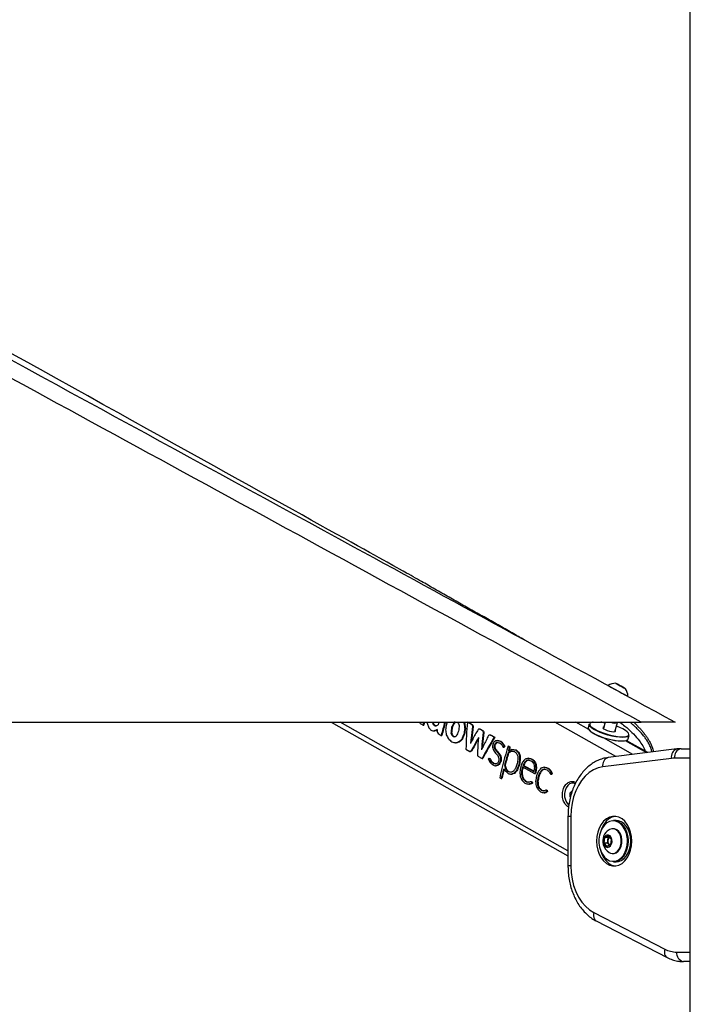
# Model space of a CAD drawing. Header units: millimetres. Extents: x 20 to 20084, y 40 to 15282.
# Tile 20 of 93: x 5857 to 6425, y 5801 to 6634. Entities that reach past the tile are written whole.
import ezdxf

# ---------------------------------------------------------------- set-up
doc = ezdxf.new("R2010")
doc.units = ezdxf.units.MM
doc.header["$LTSCALE"] = 2

msp = doc.modelspace()

# ---------------------------------------------------------------- linework, layer by layer
at = {"color": 7, "linetype": 'Continuous', "lineweight": 25}
for p, q in [((6424.74, 1618.6), (6424.74, 7366.6)), ((6363.04, 6071.68), (6363.29, 6071.55)), ((6365.54, 6070.31), (6363.04, 6071.68)), ((6363.29, 6071.55), (6366.04, 6070.05)), ((6363.29, 6071.55), (6363.29, 6071.55)), ((6368.29, 6068.81), (6365.54, 6070.31)), ((6366.03, 6070.05), (6366.04, 6070.05)), ((6366.04, 6070.05), (6368.54, 6068.68)), ((6368.54, 6068.68), (6368.29, 6068.81)), ((6371.82, 6061.48), (6371.85, 6061.47)), ((3843.27, 6039.57), (6383.19, 6039.57)), ((6120.88, 6039.57), (6321.23, 5926.43)), ((6206.7, 6039.03), (6207.27, 6039.03)), ((6224.8, 6039.38), (6225.37, 6039.38)), ((6239.61, 6037.72), (6236.34, 6039.57)), ((6236.91, 6039.57), (6240.18, 6037.72)), ((6352.7, 6039.57), (6351.19, 6034.25)), ((6360.82, 6031.54), (6363.03, 6039.36)), ((6363.03, 6039.36), (6363.09, 6039.57)), ((6196.67, 6038.22), (6198.65, 6037.1)), ((6198.65, 6037.1), (6199.22, 6037.1)), ((6207.16, 6037.65), (6207.73, 6037.65)), ((6208.02, 6036.82), (6208.59, 6036.82)), ((6208.08, 6032.33), (6208.65, 6032.33)), ((6208.91, 6036.47), (6209.48, 6036.47)), ((6209.34, 6032.67), (6209.91, 6032.67)), ((6222.78, 6035.26), (6223.34, 6035.26)), ((6233.36, 6038.3), (6233.92, 6038.3)), ((6233.86, 6034.14), (6234.43, 6034.14)), ((6239.61, 6037.72), (6240.18, 6037.72)), ((6240.29, 6036.98), (6240.86, 6036.98)), ((6240.48, 6035.98), (6241.04, 6035.98)), ((6245.81, 6033.89), (6246.38, 6033.89)), ((6248.56, 6032.69), (6246.63, 6033.78)), ((6246.63, 6033.78), (6247.2, 6033.78)), ((6247.2, 6033.78), (6249.13, 6032.69)), ((6248.56, 6032.69), (6249.13, 6032.69)), ((6249.24, 6031.95), (6249.81, 6031.95)), ((6249.43, 6030.95), (6249.99, 6030.95)), ((6339.24, 6037.92), (6338.4, 6034.94)), ((6211.3, 6029.96), (6213.98, 6028.45)), ((6213.98, 6028.45), (6214.55, 6028.45)), ((6222.25, 6030.32), (6222.81, 6030.32)), ((6222.87, 6028.69), (6223.44, 6028.69)), ((6224.1, 6027.56), (6224.67, 6027.56)), ((6226.14, 6022.06), (6226.71, 6022.06)), ((6229, 6022.86), (6229.56, 6022.86)), ((6231.38, 6025.35), (6231.94, 6025.35)), ((6233.13, 6029.46), (6233.69, 6029.46)), ((6238.95, 6023.76), (6239.51, 6023.76)), ((6239.19, 6025.97), (6239.75, 6025.97)), ((6244.21, 6024.26), (6244.78, 6024.26)), ((6244.88, 6025.48), (6245.35, 6025.48)), ((6254.75, 6028.82), (6255.31, 6028.82)), ((6258.87, 6026.85), (6255.57, 6028.71)), ((6255.57, 6028.71), (6256.14, 6028.71)), ((6256.14, 6028.71), (6259.43, 6026.85)), ((6258.87, 6026.85), (6259.43, 6026.85)), ((6260.6, 6022.27), (6261.16, 6022.27)), ((6261.77, 6024.1), (6262.33, 6024.1)), ((6263.82, 6023.45), (6264.38, 6023.45)), ((6388.77, 6013.85), (6370.56, 6024.13)), ((6372.08, 6025.43), (6372.92, 6028.4)), ((6234.87, 6016.65), (6238.22, 6014.76)), ((6238.22, 6014.76), (6238.79, 6014.76)), ((6239.4, 6015.26), (6239.96, 6015.26)), ((6248.25, 6018.49), (6248.82, 6018.49)), ((6248.41, 6020.76), (6248.98, 6020.76)), ((6258.77, 6018.43), (6259.33, 6018.43)), ((6258.89, 6020.16), (6259.45, 6020.16)), ((6259.34, 6016.89), (6259.9, 6016.89)), ((6259.56, 6021.46), (6260.12, 6021.46)), ((6260.36, 6015.44), (6260.92, 6015.44)), ((6261.59, 6014), (6262.16, 6014)), ((6265.91, 6021.66), (6266.48, 6021.66)), ((6266.33, 6018.48), (6266.89, 6018.48)), ((6266.73, 6018.57), (6267.3, 6018.57)), ((6267.22, 6019.07), (6267.78, 6019.07)), ((6271.35, 6018.82), (6270.61, 6019.24)), ((6270.61, 6019.24), (6271.17, 6019.24)), ((6271.17, 6019.24), (6271.91, 6018.82)), ((6271.35, 6018.82), (6271.91, 6018.82)), ((6271.6, 6018.1), (6272.16, 6018.1)), ((6273.83, 6016.59), (6274.39, 6016.59)), ((6276.93, 6016.07), (6277.5, 6016.07)), ((6279.01, 6014.16), (6279.57, 6014.16)), ((6413.47, 6016.91), (6355.36, 6009.72)), ((6417.04, 6017.13), (6424.74, 6017.13)), ((6245.07, 6010.89), (6248.59, 6008.9)), ((6248.59, 6008.9), (6249.15, 6008.9)), ((6254.5, 6008.97), (6255.06, 6008.97)), ((6254.76, 6008.91), (6255.33, 6008.91)), ((6255.12, 6008.34), (6255.69, 6008.34)), ((6255.64, 6007.27), (6256.21, 6007.27)), ((6256.54, 6005.99), (6257.1, 6005.99)), ((6262.81, 6012.5), (6263.38, 6012.5)), ((6263.78, 6010.85), (6264.35, 6010.85)), ((6264.06, 6006.74), (6264.62, 6006.74)), ((6264.27, 6008.95), (6264.83, 6008.95)), ((6270.41, 6013.49), (6270.98, 6013.49)), ((6280.14, 6011.31), (6280.7, 6011.31)), ((6280.26, 6007.56), (6280.83, 6007.56)), ((6284.4, 6005.52), (6284.96, 6005.52)), ((6286.04, 6007.09), (6286.6, 6007.09)), ((6287.56, 6009.18), (6288.12, 6009.18)), ((6290.43, 6008.42), (6291, 6008.42)), ((6292.43, 6006.61), (6293, 6006.61)), ((6408.79, 6008.97), (6350.68, 6001.78)), ((6258.03, 6004.78), (6258.6, 6004.78)), ((6259.83, 6002.73), (6260.4, 6002.73)), ((6261.68, 6003.15), (6262.25, 6003.15)), ((6263.11, 6004.54), (6263.68, 6004.54)), ((6266.6, 5999.53), (6267.17, 5999.53)), ((6267.51, 6003.11), (6268.08, 6003.11)), ((6267.99, 6001.2), (6268.56, 6001.2)), ((6268.68, 5999.73), (6269.24, 5999.73)), ((6269.59, 5998.62), (6270.15, 5998.62)), ((6270.71, 5997.8), (6271.28, 5997.8)), ((6277.85, 5999.17), (6278.42, 5999.17)), ((6279.35, 6002.97), (6279.91, 6002.97)), ((6281.85, 5997.38), (6282.42, 5997.38)), ((6282.56, 6001.48), (6283.12, 6001.48)), ((6282.66, 6001.85), (6292.78, 5996.14)), ((6283.08, 6003.02), (6292.28, 5997.82)), ((6283.08, 6003.02), (6283.64, 6003.02)), ((6292.33, 5998.11), (6283.64, 6003.02)), ((6293.66, 6003.96), (6294.23, 6003.96)), ((6294.01, 6000.6), (6294.57, 6000.6)), ((6299.1, 5999.04), (6299.67, 5999.04)), ((6301.01, 6001.57), (6301.57, 6001.57)), ((6303.92, 6000.8), (6304.48, 6000.8)), ((6306.13, 5998.83), (6306.69, 5998.83)), ((6263.47, 5992.63), (6264.81, 5991.87)), ((6264.81, 5991.87), (6265.37, 5991.87)), ((6273.39, 5995.51), (6273.95, 5995.51)), ((6275.83, 5996.6), (6276.4, 5996.6)), ((6282.14, 5993.98), (6282.71, 5993.98)), ((6283.33, 5991.36), (6283.89, 5991.36)), ((6285.31, 5989.58), (6285.87, 5989.58)), ((6290.23, 5989.22), (6290.8, 5989.22)), ((6290.46, 5988.86), (6291.02, 5988.86)), ((6292.78, 5996.14), (6293.34, 5996.14)), ((6293.1, 5996.14), (6293.67, 5996.14)), ((6293.36, 5996.69), (6293.92, 5996.69)), ((6295.29, 5989.58), (6295.86, 5989.58)), ((6295.96, 5993.45), (6296.52, 5993.45)), ((6297.32, 5996.86), (6297.88, 5996.86)), ((6306.7, 5995.57), (6307.27, 5995.57)), ((6306.88, 5995.67), (6307.45, 5995.67)), ((6307.44, 5996.14), (6308.01, 5996.14)), ((6288.04, 5987.24), (6288.61, 5987.24)), ((6289.49, 5987.42), (6290.06, 5987.42)), ((6290.66, 5988.03), (6291.23, 5988.03)), ((6295.55, 5986.34), (6296.12, 5986.34)), ((6296.65, 5983.81), (6297.22, 5983.81)), ((6298.49, 5982.11), (6299.06, 5982.11)), ((6302.94, 5982.04), (6303.51, 5982.04)), ((6303.17, 5981.68), (6303.74, 5981.68)), ((6303.36, 5980.85), (6303.93, 5980.85)), ((6323.02, 5979.88), (6325.08, 5981.74)), ((6325.55, 5988.03), (6325.19, 5988.03)), ((6300.95, 5979.94), (6301.51, 5979.94)), ((6302.27, 5980.21), (6302.84, 5980.21)), ((6323.13, 5976.42), (6323.02, 5979.88)), ((6324.34, 5979.88), (6323.02, 5979.88)), ((6321.23, 5959.94), (6321.23, 5918)), ((6323.57, 5959.94), (6323.57, 5918)), ((6362.04, 5956.47), (6359.77, 5956.47)), ((6359.49, 5949.47), (6358.95, 5949.47)), ((6351.77, 5937.35), (6352.3, 5941.91)), ((6352.3, 5941.91), (6355.36, 5943.52)), ((6355.25, 5941.91), (6352.3, 5941.91)), ((6354.71, 5937.35), (6354.98, 5939.63)), ((6354.98, 5939.63), (6355.25, 5941.91)), ((6355.25, 5941.91), (6356.28, 5942.45)), ((6355.36, 5943.52), (6357.88, 5940.59)), ((6357.88, 5940.59), (6357.35, 5936.03)), ((6374.41, 5938.97), (6374.39, 5937.83)), ((6354.29, 5934.41), (6351.77, 5937.35)), ((6354.71, 5937.35), (6351.77, 5937.35)), ((6357.35, 5936.03), (6354.29, 5934.41)), ((6355.97, 5935.88), (6354.71, 5937.35)), ((6356.31, 5935.48), (6355.97, 5935.88)), ((6358.95, 5928.47), (6359.49, 5928.47)), ((6359.77, 5921.47), (6362.04, 5921.47)), ((6343.11, 5878.53), (6403.09, 5847.66)), ((6345.11, 5871.42), (6405.08, 5840.55)), ((6424.74, 5837.13), (6418.9, 5837.13))]:
    msp.add_line(p, q, dxfattribs=at)
at = {"color": 8, "linetype": 'Continuous', "lineweight": 25}
for p, q in [((6321.23, 5930.7), (6128.45, 6039.57)), ((6361.68, 6010.5), (6310.2, 6039.57)), ((6338.84, 6033.35), (6327.82, 6039.57)), ((6376.13, 6012.29), (6351.34, 6026.29)), ((6387.93, 6013.75), (6369.96, 6023.9)), ((6424.74, 6009.13), (6411.38, 6009.13)), ((6323.57, 5959.94), (6321.23, 5959.94)), ((6372.14, 5939.69), (6372.15, 5938.97)), ((6323.57, 5918), (6321.23, 5918)), ((6413.24, 5845.13), (6424.74, 5845.13))]:
    msp.add_line(p, q, dxfattribs=at)
at = {"color": 7, "linetype": 'Continuous', "lineweight": 25, "flags": 128}
for points in [[(6369.94, 6067.91), (6369.76, 6068.01), (6368.97, 6068.45), (6367.69, 6069.15), (6366.13, 6070), (6364.52, 6070.89), (6363.09, 6071.66), (6362.08, 6072.21), (6361.64, 6072.46), (6361.82, 6072.35), (6362.61, 6071.92), (6363.89, 6071.22), (6365.45, 6070.36), (6367.07, 6069.48), (6368.49, 6068.7), (6369.5, 6068.15), (6369.94, 6067.91)], [(6355.18, 6070.58), (6355.19, 6070.58), (6355.63, 6070.34), (6356.64, 6069.78), (6358.17, 6068.94), (6360.09, 6067.88), (6362.27, 6066.69), (6364.54, 6065.45), (6366.73, 6064.25), (6368.69, 6063.18), (6370.26, 6062.33), (6371.33, 6061.75), (6371.82, 6061.48)], [(6198.65, 6037.1), (6199.05, 6038.7), (6199.27, 6039.57)], [(6199.84, 6039.57), (6199.62, 6038.7), (6199.22, 6037.1)], [(6342.41, 6039.69), (6341.85, 6039.58), (6340.5, 6039.08), (6339.79, 6038.34), (6339.7, 6037.61)], [(6338.4, 6034.94), (6338.42, 6034.16), (6339.07, 6033.05), (6340.38, 6031.82), (6342.3, 6030.52), (6344.75, 6029.21), (6347.63, 6027.93), (6350.82, 6026.76), (6354.19, 6025.72), (6357.6, 6024.86), (6360.92, 6024.22), (6364.01, 6023.83), (6366.73, 6023.7)], [(6366.37, 6023.48), (6363.7, 6023.61), (6360.69, 6023.99), (6357.45, 6024.61), (6354.11, 6025.45), (6350.81, 6026.46), (6347.7, 6027.61), (6344.88, 6028.86), (6342.49, 6030.14), (6340.62, 6031.41), (6339.34, 6032.61), (6339.05, 6032.98)], [(6367.57, 6026.67), (6364.85, 6026.8), (6361.76, 6027.2), (6358.44, 6027.83), (6355.03, 6028.69), (6351.66, 6029.73), (6348.47, 6030.91), (6345.59, 6032.18), (6343.14, 6033.49), (6341.22, 6034.79), (6339.91, 6036.02), (6339.26, 6037.13), (6339.24, 6037.92)], [(6351.55, 6035.53), (6350.97, 6035.3), (6350.81, 6034.78), (6351.37, 6034.1), (6352.58, 6033.34), (6354.28, 6032.61), (6356.24, 6032), (6358.18, 6031.6), (6359.86, 6031.46)], [(6359.86, 6031.46), (6361.04, 6031.6), (6361.57, 6032), (6361.37, 6032.61), (6361.18, 6032.81)], [(6372.61, 6028.79), (6372.69, 6029.16), (6372.39, 6030.18), (6371.42, 6031.33), (6369.84, 6032.57), (6367.69, 6033.85), (6365.08, 6035.12), (6362.16, 6036.3)], [(6366.73, 6023.7), (6368.99, 6023.83), (6370.68, 6024.22), (6371.74, 6024.86), (6372.08, 6025.43)], [(6372.92, 6028.4), (6372.58, 6027.83), (6371.52, 6027.2), (6369.83, 6026.8), (6367.57, 6026.67)], [(6350.68, 6001.78), (6346.73, 6000.91), (6342.89, 5999.29), (6339.24, 5996.96), (6335.85, 5993.96), (6332.78, 5990.33), (6330.07, 5986.16), (6327.79, 5981.51), (6325.97, 5976.47), (6324.64, 5971.13), (6323.84, 5965.58), (6323.57, 5959.94)], [(6327.45, 5987.49), (6326.29, 5987.9), (6324.42, 5987.97), (6322.6, 5987.31), (6320.97, 5985.99), (6319.66, 5984.09), (6318.75, 5981.76), (6318.33, 5979.18), (6318.41, 5976.52), (6319, 5974), (6320.04, 5971.8), (6321.47, 5970.07), (6321.95, 5969.68)], [(6375.19, 5938.97), (6374.94, 5942.83), (6374.19, 5946.55), (6372.97, 5950.02), (6371.31, 5953.12), (6369.29, 5955.73), (6366.96, 5957.77), (6364.4, 5959.17), (6361.71, 5959.88), (6358.97, 5959.88), (6356.28, 5959.17), (6353.72, 5957.77), (6351.39, 5955.73), (6349.37, 5953.12), (6347.72, 5950.02), (6346.49, 5946.55), (6345.74, 5942.83), (6345.49, 5938.97), (6345.74, 5935.11), (6346.49, 5931.38), (6347.72, 5927.91), (6349.37, 5924.82), (6351.39, 5922.21), (6353.72, 5920.17), (6356.28, 5918.77), (6358.97, 5918.06), (6361.71, 5918.06), (6364.4, 5918.77), (6366.96, 5920.17), (6369.29, 5922.21), (6371.31, 5924.82), (6372.97, 5927.91), (6374.19, 5931.38), (6374.94, 5935.11), (6375.19, 5938.97)], [(6367.99, 5951.13), (6367.82, 5951.36), (6365.89, 5953.48), (6363.69, 5955), (6361.32, 5955.87), (6358.88, 5956.05), (6356.46, 5955.52), (6354.17, 5954.32), (6352.09, 5952.49), (6350.32, 5950.11), (6348.92, 5947.27), (6347.96, 5944.09), (6347.46, 5940.7), (6347.46, 5937.24), (6347.96, 5933.85), (6348.92, 5930.67), (6350.32, 5927.83), (6352.09, 5925.45), (6354.17, 5923.62), (6356.46, 5922.41), (6358.88, 5921.89), (6361.32, 5922.06), (6363.69, 5922.93), (6365.89, 5924.46), (6367.82, 5926.57), (6369.42, 5929.2), (6370.6, 5932.22), (6371.14, 5934.35)], [(6361.4, 5959.91), (6361.09, 5959.88), (6358.4, 5959.17), (6355.84, 5957.77), (6353.51, 5955.73), (6351.49, 5953.12), (6349.84, 5950.02), (6348.62, 5946.55), (6348.47, 5946)], [(6359.77, 5956.47), (6361.65, 5956.27), (6364.07, 5955.38), (6366.32, 5953.82), (6368.3, 5951.65), (6369.93, 5948.96), (6371.15, 5945.87), (6371.9, 5942.49), (6372.14, 5939.69)], [(6374.41, 5938.97), (6374.16, 5942.49), (6373.41, 5945.87), (6372.19, 5948.96), (6370.56, 5951.65), (6368.58, 5953.82), (6366.34, 5955.38), (6363.91, 5956.27), (6362.04, 5956.47)], [(6361.56, 5929.13), (6363.27, 5930.42), (6364.68, 5932.29), (6365.71, 5934.62), (6366.28, 5937.24), (6366.34, 5939.98), (6365.91, 5942.65), (6365, 5945.07), (6363.68, 5947.07), (6362.03, 5948.52), (6360.18, 5949.32), (6358.24, 5949.42), (6356.35, 5948.8), (6356.01, 5948.61)], [(6362.09, 5929.13), (6363.8, 5930.42), (6365.22, 5932.29), (6366.25, 5934.62), (6366.82, 5937.24), (6366.88, 5939.98), (6366.45, 5942.65), (6365.54, 5945.07), (6364.21, 5947.07), (6362.57, 5948.52), (6360.72, 5949.32), (6359.49, 5949.47)], [(6356.13, 5934.05), (6357.29, 5935.05), (6358.13, 5936.57), (6358.52, 5938.42), (6358.41, 5940.35), (6357.81, 5942.08), (6356.82, 5943.4), (6355.55, 5944.12), (6354.19, 5944.14), (6352.91, 5943.46), (6351.89, 5942.18), (6351.27, 5940.46), (6351.12, 5938.54), (6351.48, 5936.68), (6352.29, 5935.13), (6353.44, 5934.09), (6354.78, 5933.72), (6356.13, 5934.05)], [(6372.15, 5938.97), (6371.9, 5935.45), (6371.15, 5932.07), (6369.93, 5928.97), (6368.3, 5926.28), (6366.32, 5924.12), (6364.07, 5922.56), (6361.65, 5921.67), (6359.77, 5921.47)], [(6362.04, 5921.47), (6363.91, 5921.67), (6366.34, 5922.56), (6368.58, 5924.12), (6370.56, 5926.28), (6372.19, 5928.97), (6373.41, 5932.07), (6374.16, 5935.45), (6374.41, 5938.97)], [(6373.75, 5944.53), (6374.16, 5942.41), (6374.41, 5938.97)], [(6348.47, 5931.94), (6348.62, 5931.38), (6349.84, 5927.91), (6351.49, 5924.82), (6353.51, 5922.21), (6355.84, 5920.17), (6358.4, 5918.77), (6361.09, 5918.06), (6361.4, 5918.02)], [(6355.97, 5935.88), (6356.27, 5935.58), (6356.35, 5935.5)], [(6359.49, 5928.47), (6360.2, 5928.52), (6362.09, 5929.13)], [(6323.57, 5918), (6323.84, 5912.31), (6324.66, 5906.73), (6326, 5901.36), (6327.84, 5896.3), (6330.15, 5891.63), (6332.89, 5887.45), (6336, 5883.83), (6339.43, 5880.84), (6343.11, 5878.53)]]:
    msp.add_lwpolyline(points, dxfattribs=at)
at = {"color": 8, "linetype": 'Continuous', "lineweight": 25, "flags": 128}
for points in [[(6339.7, 6037.61), (6339.75, 6037.41), (6340.38, 6036.32), (6341.67, 6035.12), (6343.54, 6033.85), (6345.93, 6032.57), (6348.75, 6031.33), (6351.86, 6030.18), (6355.16, 6029.16), (6358.49, 6028.33), (6361.74, 6027.7), (6364.75, 6027.32), (6367.41, 6027.19)], [(6367.41, 6027.19), (6369.62, 6027.32), (6371.27, 6027.7), (6372.31, 6028.33), (6372.61, 6028.79)], [(6371.14, 5934.35), (6371.34, 5935.53), (6371.58, 5938.97)], [(6343.11, 5878.53), (6342.84, 5877.06), (6342.8, 5875.65), (6342.99, 5874.35), (6343.4, 5873.22), (6344.02, 5872.28), (6344.82, 5871.59), (6345.11, 5871.42)], [(6403.09, 5847.66), (6402.82, 5846.19), (6402.78, 5844.78), (6402.96, 5843.48), (6403.37, 5842.34), (6403.99, 5841.41), (6404.79, 5840.72), (6405.08, 5840.55)]]:
    msp.add_lwpolyline(points, dxfattribs=at)
at = {"color": 7, "linetype": 'Continuous', "lineweight": 25}
for centre, radius, start, end in [((6361.23, 6061.84), 10.63, 87.86397, 124.66154), ((6361.23, 6061.84), 10.63, 357.98482, 34.78239), ((6512.53, 5956.42), 311.91, 164.53759, 164.98651), ((6515.46, 5954.36), 310.45, 164.0694, 166.19461), ((6516.03, 5954.36), 310.45, 164.06874, 166.1946), ((6342.61, 5989.22), 50.78, 78.64765, 82.87907), ((6566.67, 5925.55), 310.54, 162.43957, 167.5256), ((6418.45, 6010.13), 7.14, 101.42175, 188.04947), ((6570.87, 5923.93), 313.51, 163.40264, 165.3712), ((6571.43, 5923.93), 313.51, 163.40264, 165.3712), ((6411.38, 5988.06), 21.07, 90.0053, 97.06128), ((6559.41, 5926.87), 301.68, 166.06193, 167.55702), ((6559.97, 5926.87), 301.68, 166.06193, 167.55702), ((6585.12, 5916.1), 314.38, 164.17174, 164.24264), ((6361.9, 5938.97), 11.29, 121.38869, 194.81588), ((6359.89, 5938.92), 4.96, 171.83908, 217.79268), ((6359.28, 5939.26), 4.32, 133.244, 175.10893), ((6361.9, 5938.97), 11.29, 194.81588, 238.61131), ((6358.95, 5933.94), 5.46, 237.50939, 298.4929), ((6413.37, 5867.25), 22.12, 242.3133, 269.68282), ((6420.31, 5844.13), 7.14, 171.95053, 258.57825)]:
    msp.add_arc(centre, radius, start, end, dxfattribs=at)
at = {"color": 8, "linetype": 'Continuous', "lineweight": 25}
for centre, radius, start, end in [((6360.47, 6045), 6.19, 241.48416, 294.40305), ((6415.47, 6010.38), 6.82, 107.0342, 191.9639), ((6357.36, 6003.19), 6.83, 107.06311, 191.96021), ((6350.51, 5939.36), 21.07, 358.94142, 33.96827)]:
    msp.add_arc(centre, radius, start, end, dxfattribs=at)
at = {"color": 7, "linetype": 'Continuous', "lineweight": 25}
for centre, major_axis, ratio, start_param, end_param in [((6355.51, 6052.05), (-77.61, 273.83), 0.555688, 1.459639, 1.461765), ((6321.39, 6071.32), (790.26, -681.04), 0.102331, 4.641372, 4.642483), ((6364.13, 6047.18), (-18.32, 253.13), 0.638851, 1.554624, 1.561371), ((6369.15, 6044.35), (7.82, 244.75), 0.662944, 1.611507, 1.613708), ((6366.95, 6045.59), (-127.01, 295.81), 0.472967, 1.392178, 1.396766), ((6369.71, 6044.35), (7.82, 244.75), 0.662944, 1.611507, 1.613708), ((6367.52, 6045.59), (-127.01, 295.81), 0.472967, 1.392178, 1.396766), ((6380.7, 6037.82), (150.6, 176.95), 0.596937, 2.032069, 2.040872), ((6385.18, 6035.3), (159.47, 171.18), 0.57646, 2.042584, 2.063803), ((6385.75, 6035.3), (159.47, 171.18), 0.57646, 2.042584, 2.063803), ((6382.18, 6036.99), (286.35, 97.89), 0.201477, 2.080681, 2.08234), ((6382.74, 6036.99), (286.35, 97.89), 0.201477, 2.080681, 2.08234), ((6409.05, 6021.82), (702.2, -630.06), 0.115906, 4.555937, 4.557674), ((6402.01, 6025.79), (-207.31, 339.14), 0.35676, 1.316366, 1.320022), ((6402.58, 6025.79), (-207.31, 339.14), 0.35676, 1.316366, 1.320022), ((6397.71, 6028.22), (24.57, 239.15), 0.673536, 1.592065, 1.688179), ((6360.4, 6049.29), (-143.44, 304.09), 0.446397, 1.400044, 1.409686), ((6339.29, 6061.21), (584.8, -561.71), 0.140198, 4.613877, 4.617221), ((6440.63, 6003.98), (1478.57, -580.13), 0.037513, 4.5673, 4.568277), ((6392.75, 6031.02), (514.32, -26.88), 0.017336, 4.343273, 4.346055), ((6353.33, 6053.28), (630.78, -588.54), 0.129645, 4.600636, 4.602024), ((6353.9, 6053.28), (630.78, -588.54), 0.129645, 4.600636, 4.602024), ((6411.44, 6020.47), (1492.41, -588.01), 0.037276, 4.590362, 4.590965), ((6384.02, 6035.95), (339.57, 70.03), 0.106457, 2.089027, 2.093342), ((6412.01, 6020.47), (1492.41, -588.01), 0.037276, 4.590362, 4.590965), ((6384.59, 6035.95), (339.57, 70.03), 0.106457, 2.089027, 2.093342), ((6384.04, 6035.94), (499.37, -18.35), 0.01262, 4.35455, 4.356263), ((6380.9, 6037.71), (275.31, 103.62), 0.227119, 2.149854, 2.155415), ((6384.6, 6035.94), (499.37, -18.35), 0.01262, 4.35455, 4.355186), ((6379.03, 6038.77), (319.31, 80.71), 0.137557, 2.091744, 2.094571), ((6381.47, 6037.71), (275.31, 103.62), 0.227119, 2.152508, 2.155415), ((6377.43, 6039.67), (258.98, 112.17), 0.269272, 2.145638, 2.149574), ((6373.35, 6041.98), (26.33, 238.54), 0.674422, 1.681243, 1.688566), ((6365.77, 6046.26), (-191.01, 329.88), 0.377355, 1.399135, 1.40396), ((6380.7, 6037.82), (65.37, 223.53), 0.682422, 1.767764, 1.788469), ((6379.23, 6038.66), (-57.04, 266.09), 0.588084, 1.466085, 1.481753), ((6385.17, 6035.3), (50.51, 229.63), 0.682086, 1.719902, 1.741169), ((6385.73, 6035.3), (50.51, 229.63), 0.682086, 1.719902, 1.741169), ((6391.05, 6031.98), (158.98, 171.51), 0.577675, 2.06259, 2.083857), ((6391.04, 6031.99), (51.06, 229.41), 0.68216, 1.700443, 1.721662), ((6393.99, 6030.32), (-144.22, 304.49), 0.445162, 1.336741, 1.341951), ((6395.51, 6029.46), (64.84, 223.76), 0.68247, 1.745521, 1.766044), ((6396.97, 6028.64), (-57.02, 266.08), 0.588126, 1.409377, 1.424905), ((6396.08, 6029.46), (64.84, 223.76), 0.68247, 1.745521, 1.766044), ((6397.54, 6028.64), (-57.02, 266.08), 0.588126, 1.409377, 1.424905), ((6401.58, 6026.03), (50.05, 229.81), 0.682021, 1.675438, 1.718532), ((6424.73, 6012.96), (-498.86, 511.32), 0.164798, 1.363548, 1.364987), ((6402.15, 6026.03), (50.05, 229.81), 0.682021, 1.675438, 1.718532), ((6425.29, 6012.96), (-498.86, 511.32), 0.164798, 1.363548, 1.364987), ((6405.25, 6023.96), (-85.26, 276.92), 0.54306, 1.358744, 1.362313), ((6403, 6025.23), (168.95, 165), 0.551857, 2.042222, 2.085405), ((6405.82, 6023.96), (-85.26, 276.92), 0.54306, 1.358744, 1.362313), ((6399.76, 6027.06), (237.23, 123.81), 0.333085, 2.092344, 2.095918), ((6381.69, 6037.27), (589.58, -70.07), 0.033537, 4.483827, 4.485262), ((6382.25, 6037.27), (589.58, -70.07), 0.033537, 4.483827, 4.485262), ((6410.8, 6020.83), (37.51, 234.56), 0.679022, 1.636048, 1.679231), ((6433.81, 6007.83), (-500.78, 512.45), 0.164162, 1.363807, 1.365241), ((6411.37, 6020.83), (37.51, 234.56), 0.679022, 1.636048, 1.679231), ((6434.38, 6007.83), (-500.78, 512.45), 0.164162, 1.363807, 1.365241), ((6414.21, 6018.9), (-85.18, 276.89), 0.543189, 1.35874, 1.362314), ((6414.77, 6018.9), (-85.18, 276.89), 0.543189, 1.35874, 1.362314), ((6374.15, 6041.52), (-207.17, 339.07), 0.356928, 1.392438, 1.402356), ((6344.87, 6058.06), (822.75, -699.8), 0.098052, 4.643903, 4.647386), ((6382.13, 6037.02), (-146.12, 305.48), 0.442178, 1.383806, 1.389053), ((6382.7, 6037.02), (-146.12, 305.48), 0.442178, 1.383806, 1.389053), ((6366.47, 6045.86), (716.69, -638.47), 0.113446, 4.612418, 4.614166), ((6431.09, 6009.37), (937.64, -270.76), 0.046764, 4.502074, 4.505557), ((6367.03, 6045.86), (716.69, -638.47), 0.113446, 4.612418, 4.614166), ((6409.26, 6021.7), (819.08, -202.51), 0.047021, 4.496009, 4.497756), ((6409.82, 6021.7), (819.08, -202.51), 0.047021, 4.496009, 4.497286), ((6394.03, 6030.3), (282.74, 99.76), 0.20962, 2.128301, 2.133548), ((6402, 6025.8), (336.61, 71.6), 0.11066, 2.086891, 2.096809), ((6402.57, 6025.8), (336.61, 71.6), 0.11066, 2.086891, 2.096809), ((6396.97, 6028.64), (219.45, 133.75), 0.390564, 2.161403, 2.177071), ((6397.54, 6028.64), (219.45, 133.75), 0.390564, 2.161403, 2.177071), ((6395.51, 6029.46), (150.37, 177.1), 0.597452, 2.040231, 2.060936), ((6396.08, 6029.46), (150.37, 177.1), 0.597452, 2.040231, 2.060936), ((6401.65, 6026), (62.6, 224.71), 0.682625, 1.768493, 1.777713), ((6402.96, 6025.26), (168.52, 165.28), 0.553029, 2.093995, 2.103216), ((6401.58, 6026.03), (50.03, 229.82), 0.682018, 1.718468, 1.727963), ((6406.16, 6023.45), (170.93, 163.7), 0.546358, 2.084972, 2.132697), ((6402.21, 6026), (62.6, 224.71), 0.682625, 1.768493, 1.771399), ((6402.15, 6026.03), (50.03, 229.82), 0.682018, 1.718468, 1.727963), ((6403, 6025.23), (173.42, 162.08), 0.539308, 2.094447, 2.103942), ((6406.72, 6023.45), (170.93, 163.7), 0.546358, 2.084972, 2.132697), ((6406.16, 6023.45), (168.84, 165.06), 0.552143, 2.074161, 2.080647), ((6407.51, 6022.68), (31.61, 236.68), 0.676817, 1.65649, 1.704401), ((6406.73, 6023.45), (168.84, 165.06), 0.552143, 2.074161, 2.080647), ((6406.26, 6023.39), (159.28, 171.31), 0.576935, 2.045908, 2.052397), ((6407.51, 6022.69), (32.44, 236.39), 0.677157, 1.652612, 1.659), ((6407.41, 6022.74), (50.02, 229.82), 0.682016, 1.700913, 1.707313), ((6415.95, 6017.92), (173.98, 161.72), 0.537717, 2.047409, 2.143523), ((6416.52, 6017.92), (173.98, 161.72), 0.537717, 2.047409, 2.143523), ((6412.22, 6020.03), (161.86, 169.63), 0.570524, 2.026507, 2.0696), ((6408.71, 6022.01), (237.37, 123.73), 0.332636, 2.09239, 2.095959), ((6390.76, 6032.14), (587.8, -69.04), 0.033267, 4.482789, 4.484228), ((6391.33, 6032.14), (587.8, -69.04), 0.033267, 4.482789, 4.484228), ((6418.01, 6016.76), (160.02, 170.83), 0.575117, 2.035013, 2.044461), ((6415.6, 6018.12), (234.85, 125.12), 0.340543, 2.101652, 2.109625), ((6416.84, 6017.42), (239.88, 122.37), 0.324865, 2.104408, 2.11002), ((6409.92, 6021.32), (363.03, 57.5), 0.076812, 1.978975, 1.984447), ((6417.41, 6017.42), (239.88, 122.37), 0.324865, 2.104408, 2.11002), ((6411.63, 6020.36), (373.8, 51.68), 0.065152, 1.973861, 1.977705), ((6412.2, 6020.36), (373.8, 51.68), 0.065152, 1.974947, 1.977705), ((6380.67, 6037.84), (1012.23, -313.61), 0.045844, 4.608864, 4.610905), ((6386.3, 6034.66), (1028.68, -323.05), 0.045598, 4.605504, 4.606946), ((6381.24, 6037.84), (1012.23, -313.61), 0.045844, 4.608864, 4.610905), ((6470.83, 5986.93), (1176.02, -902.53), 0.066945, 4.586634, 4.587797), ((6465.85, 5989.74), (889.24, -738.11), 0.090275, 4.558639, 4.561049), ((6466.41, 5989.74), (889.24, -738.11), 0.090275, 4.558639, 4.561049), ((6412.56, 6019.84), (298.94, 91.34), 0.174915, 2.134185, 2.13901), ((6413.12, 6019.84), (298.94, 91.34), 0.174915, 2.134185, 2.13901), ((6410.84, 6020.81), (38.55, 234.17), 0.679358, 1.691981, 1.701335), ((6412.14, 6020.07), (153.57, 175.03), 0.590384, 2.058629, 2.067897), ((6410.8, 6020.83), (31.65, 236.67), 0.676834, 1.661338, 1.670886), ((6411.4, 6020.81), (38.55, 234.17), 0.679358, 1.691981, 1.694694), ((6411.37, 6020.83), (31.65, 236.67), 0.676834, 1.661338, 1.670886), ((6412.22, 6020.03), (162.68, 169.09), 0.568439, 2.071522, 2.081156), ((6419.42, 6015.96), (47.76, 230.7), 0.681647, 1.690494, 1.700085), ((6420.51, 6015.34), (-102.8, 284.46), 0.513545, 1.376394, 1.38293), ((6421.14, 6014.99), (-246.99, 362.19), 0.312919, 1.356198, 1.360645), ((6420.95, 6015.1), (25.19, 238.94), 0.67385, 1.62058, 1.627805), ((6422.78, 6014.06), (-149.02, 306.98), 0.437656, 1.34756, 1.352467), ((6421.12, 6015), (-400.06, 452.96), 0.204662, 1.392057, 1.3953), ((6419.22, 6016.07), (161.55, 169.83), 0.571306, 2.040749, 2.047471), ((6421.51, 6015.1), (25.19, 238.94), 0.67385, 1.62058, 1.627805), ((6423.34, 6014.06), (-149.02, 306.98), 0.437656, 1.34756, 1.352467), ((6424.33, 6013.19), (-316.86, 403.53), 0.25383, 1.365069, 1.36859), ((6419.78, 6016.07), (161.55, 169.83), 0.571306, 2.040749, 2.047471), ((6424.9, 6013.19), (-316.86, 403.53), 0.25383, 1.365069, 1.36859), ((6425.03, 6012.79), (-439.32, 476.21), 0.186937, 1.394544, 1.397511), ((6425.59, 6012.79), (-439.32, 476.21), 0.186937, 1.394544, 1.397511), ((6424.91, 6012.86), (-393.67, 449.17), 0.207831, 1.388113, 1.391406), ((6425.47, 6012.86), (-393.67, 449.17), 0.207831, 1.388113, 1.391406), ((6439.01, 6004.89), (-344.53, 419.99), 0.235384, 1.342465, 1.345059), ((6434.3, 6007.56), (-214.96, 343.54), 0.34763, 1.321622, 1.324219), ((6435.97, 6006.61), (-212.33, 342.02), 0.350738, 1.313398, 1.320818), ((6437.31, 6005.85), (-304.55, 396.22), 0.262834, 1.339062, 1.340223), ((6419.06, 6016.16), (347.07, 66.04), 0.096294, 2.006742, 2.008044), ((6436.54, 6006.61), (-212.33, 342.02), 0.350738, 1.313398, 1.320818), ((6424.1, 6013.32), (215.46, 136.05), 0.403882, 2.104263, 2.107316), ((6419.62, 6016.16), (347.07, 66.04), 0.096294, 2.006742, 2.008044), ((6424.66, 6013.32), (215.46, 136.05), 0.403882, 2.104263, 2.107316), ((6428.42, 6010.88), (265.74, 108.62), 0.251208, 2.088221, 2.101381), ((6431.74, 6009), (96.12, 209.04), 0.671058, 1.828482, 1.842758), ((6427.02, 6011.67), (275, 103.79), 0.227883, 2.073406, 2.086661), ((6428.99, 6010.88), (265.74, 108.62), 0.251208, 2.088221, 2.101381), ((6438.62, 6005.12), (-145.95, 305.39), 0.442449, 1.318482, 1.3208), ((6432.31, 6009), (96.12, 209.04), 0.671058, 1.828482, 1.841169), ((6439.19, 6005.12), (-145.95, 305.39), 0.442449, 1.318482, 1.3208), ((6415.72, 6018.05), (611.54, -82.72), 0.036538, 4.482219, 4.486947), ((6410.73, 6020.87), (645.31, -102.21), 0.040108, 4.504966, 4.509885), ((6411.3, 6020.87), (645.31, -102.21), 0.040108, 4.504966, 4.509885), ((6465.97, 5989.67), (734.65, -648.87), 0.110529, 4.549523, 4.551947), ((6471.61, 5986.49), (728.07, -645.06), 0.111582, 4.541596, 4.54454), ((6472.17, 5986.49), (728.07, -645.06), 0.111582, 4.541596, 4.54454), ((6446.95, 6000.41), (-165.22, 315.62), 0.413175, 1.315215, 1.324047), ((6447.51, 6000.41), (-165.22, 315.62), 0.413175, 1.315215, 1.324047), ((6405.79, 6023.66), (-36.69, 259.09), 0.616783, 1.52713, 1.530843), ((6389.54, 6032.83), (-390.46, 447.27), 0.209455, 1.437113, 1.438224), ((6422.15, 6014.42), (220.61, 133.08), 0.386712, 2.17625, 2.179398), ((6409.36, 6021.64), (-204.76, 337.68), 0.359886, 1.394489, 1.402603), ((6423.8, 6013.48), (259.51, 111.89), 0.267829, 2.160919, 2.162032), ((6441.51, 6003.48), (739.23, -156.44), 0.045512, 4.466271, 4.466641), ((6409.03, 6021.83), (-265.19, 372.9), 0.295526, 1.39756, 1.399044), ((6442.08, 6003.48), (739.23, -156.44), 0.045512, 4.466271, 4.466641), ((6411.88, 6020.22), (-187.37, 327.83), 0.382177, 1.391144, 1.394337), ((6382.32, 6036.91), (767.87, -668.1), 0.10549, 4.638394, 4.641504), ((6409.59, 6021.83), (-265.19, 372.9), 0.295526, 1.39756, 1.399044), ((6407.34, 6022.78), (-300.72, 393.95), 0.26575, 1.40924, 1.412444), ((6412.44, 6020.22), (-187.37, 327.83), 0.382177, 1.391144, 1.394337), ((6407.91, 6022.78), (-300.72, 393.95), 0.26575, 1.40924, 1.412444), ((6376.93, 6039.96), (1012.93, -809.17), 0.078554, 4.656161, 4.657642), ((6377.49, 6039.96), (1012.93, -809.17), 0.078554, 4.656161, 4.657642), ((6420.98, 6015.08), (-439.47, 476.3), 0.186874, 1.403382, 1.406346), ((6429.4, 6010.32), (225.67, 130.22), 0.370044, 2.171748, 2.178282), ((6421.84, 6014.59), (-309.09, 398.92), 0.259451, 1.378709, 1.382317), ((6427.11, 6011.62), (154.14, 174.66), 0.589076, 2.073011, 2.080932), ((6423.56, 6013.62), (-140.12, 302.38), 0.451673, 1.374382, 1.379578), ((6425.45, 6012.55), (30.77, 236.98), 0.676464, 1.673516, 1.681205), ((6425.03, 6012.79), (-244.17, 360.53), 0.315763, 1.360905, 1.365396), ((6428.3, 6010.94), (153.6, 175.01), 0.590304, 2.070124, 2.081334), ((6425.6, 6012.79), (-244.17, 360.53), 0.315763, 1.360905, 1.365396), ((6428.87, 6010.94), (153.6, 175.01), 0.590304, 2.070124, 2.081334), ((6425.78, 6012.37), (-100.74, 283.54), 0.517027, 1.394395, 1.400973), ((6426.94, 6011.71), (46.76, 231.08), 0.681461, 1.719693, 1.729148), ((6426.35, 6012.37), (-100.74, 283.54), 0.517027, 1.394395, 1.400973), ((6427.5, 6011.71), (46.76, 231.08), 0.681461, 1.719693, 1.729148), ((6444.82, 6001.62), (-162.99, 314.41), 0.416466, 1.322217, 1.329483), ((6440.44, 6004.09), (84.51, 214.83), 0.677424, 1.814966, 1.832817), ((6441.3, 6003.6), (-15.41, 252.2), 0.641975, 1.502908, 1.515315), ((6441.8, 6003.32), (82, 216.03), 0.678456, 1.803821, 1.824416), ((6442.37, 6003.32), (82, 216.03), 0.678456, 1.803821, 1.824416), ((6442.86, 6002.72), (-21.51, 254.15), 0.635316, 1.483352, 1.498068), ((6443.43, 6002.72), (-21.51, 254.15), 0.635316, 1.483352, 1.498068), ((6443.65, 6002.27), (146.96, 179.3), 0.604617, 2.012871, 2.031165), ((6442.54, 6002.9), (209.78, 139.38), 0.422969, 2.105223, 2.119682), ((6444.76, 6001.65), (165.07, 167.52), 0.56224, 2.056515, 2.06958), ((6445.32, 6001.65), (165.07, 167.52), 0.56224, 2.056515, 2.06958), ((6443.52, 6002.35), (222.36, 132.09), 0.380918, 2.110789, 2.120799), ((6438.57, 6005.14), (312.67, 84.19), 0.149022, 2.034312, 2.043821), ((6444.08, 6002.35), (222.36, 132.09), 0.380918, 2.110789, 2.120799), ((6439.57, 6004.58), (332.98, 73.52), 0.115963, 2.017828, 2.024223), ((6440.13, 6004.58), (332.98, 73.52), 0.115963, 2.018809, 2.024223), ((6414.81, 6018.56), (849.16, -219.85), 0.047163, 4.574187, 4.577615), ((6416.2, 6017.78), (943.06, -273.88), 0.046711, 4.589526, 4.591747), ((6415.37, 6018.56), (849.16, -219.85), 0.047163, 4.574187, 4.577615), ((6480.98, 5981.19), (753.76, -659.94), 0.107577, 4.551299, 4.553476), ((6486.76, 5977.93), (765.21, -666.56), 0.105877, 4.546018, 4.548707), ((6487.32, 5977.93), (765.21, -666.56), 0.105877, 4.546018, 4.548707), ((6459.66, 5993.23), (-188.69, 328.58), 0.380415, 1.31906, 1.325315), ((6461.63, 5992.12), (-193.82, 331.46), 0.3737, 1.312937, 1.320772), ((6462.2, 5992.12), (-193.82, 331.46), 0.3737, 1.312937, 1.320772), ((6469.42, 5987.72), (1010.15, -312.42), 0.045874, 4.515368, 4.517593), ((6464.32, 5990.6), (1031.11, -324.44), 0.04556, 4.525321, 4.526941), ((6464.89, 5990.6), (1031.11, -324.44), 0.04556, 4.525321, 4.526941), ((6434.99, 6007.17), (353.43, 62.65), 0.088196, 2.069734, 2.074143), ((6436.96, 6006.05), (353.5, 62.61), 0.088111, 2.073928, 2.07996), ((6437.53, 6006.05), (353.5, 62.61), 0.088111, 2.073928, 2.07996), ((6430.79, 6009.54), (226.75, 129.61), 0.366521, 2.173499, 2.182492), ((6431.35, 6009.54), (226.75, 129.61), 0.366521, 2.173499, 2.182492), ((6435.74, 6006.74), (217.17, 135.06), 0.398164, 2.181961, 2.185233), ((6372.68, 6042.36), (1368, -1012.09), 0.056924, 4.677281, 4.67768), ((6436.31, 6006.74), (217.17, 135.06), 0.398164, 2.183521, 2.185233), ((6427.99, 6011.12), (-92.79, 280.08), 0.530447, 1.424997, 1.43172), ((6422.71, 6014.1), (-201.04, 335.56), 0.364496, 1.397876, 1.401855), ((6425.1, 6012.75), (-179.78, 323.6), 0.392473, 1.391, 1.395451), ((6428.55, 6011.12), (-92.79, 280.08), 0.530447, 1.424997, 1.43172), ((6400.44, 6026.68), (669.68, -611.18), 0.121808, 4.625765, 4.629193), ((6425.66, 6012.75), (-179.78, 323.6), 0.392473, 1.391, 1.395451), ((6416.64, 6017.53), (-386.87, 445.14), 0.211299, 1.428513, 1.430971), ((6417.21, 6017.53), (-386.87, 445.14), 0.211299, 1.428513, 1.430971), ((6368.65, 6044.63), (1520, -1098.65), 0.050846, 4.68395, 4.684693), ((6369.21, 6044.63), (1520, -1098.65), 0.050846, 4.68395, 4.684693), ((6466.37, 5989.44), (802.38, -192.88), 0.046858, 4.477342, 4.480309), ((6466.94, 5989.44), (802.38, -192.88), 0.046858, 4.477342, 4.47984), ((6444.95, 6001.54), (292.9, 94.48), 0.187322, 2.128074, 2.136462), ((6441.46, 6003.51), (198.35, 146.27), 0.461275, 2.147975, 2.160954), ((6443.01, 6002.64), (202.96, 143.46), 0.445891, 2.154003, 2.1692), ((6443.58, 6002.64), (202.96, 143.46), 0.445891, 2.154003, 2.1692), ((6440.49, 6004.06), (141.15, 183), 0.615972, 2.015907, 2.032534), ((6441.86, 6003.28), (144.08, 181.14), 0.610387, 2.024345, 2.043195), ((6442.43, 6003.28), (144.08, 181.14), 0.610387, 2.024345, 2.043195), ((6443.64, 6002.28), (73.55, 219.94), 0.681073, 1.79501, 1.81591), ((6442.33, 6003.02), (-38, 259.52), 0.61506, 1.502146, 1.517577), ((6444.96, 6001.54), (77.12, 218.31), 0.680123, 1.806866, 1.82512), ((6443.88, 6002.15), (-29.68, 256.79), 0.625677, 1.517136, 1.530346), ((6445.52, 6001.54), (77.12, 218.31), 0.680123, 1.806866, 1.82512), ((6444.44, 6002.15), (-29.68, 256.79), 0.625677, 1.517136, 1.530346), ((6454.41, 5996.2), (69.82, 221.6), 0.681829, 1.761966, 1.775259), ((6455.74, 5995.45), (-45.63, 262.09), 0.60468, 1.435519, 1.445485), ((6455.56, 5995.55), (67.77, 222.5), 0.682143, 1.753416, 1.770655), ((6457.06, 5994.7), (-50.16, 263.65), 0.598232, 1.422579, 1.435228), ((6456.13, 5995.55), (67.77, 222.5), 0.682143, 1.753416, 1.770655), ((6457.63, 5994.7), (-50.16, 263.65), 0.598232, 1.422579, 1.435228), ((6457.15, 5994.65), (144.95, 180.58), 0.608669, 2.008104, 2.027376), ((6456.12, 5995.24), (207.02, 141.02), 0.432248, 2.104088, 2.1191), ((6457.68, 5994.35), (201.68, 144.23), 0.450171, 2.105079, 2.11787), ((6458.25, 5994.35), (201.68, 144.23), 0.450171, 2.105079, 2.11787), ((6452.25, 5997.42), (308.36, 86.44), 0.156828, 2.038945, 2.048724), ((6454.43, 5996.19), (301.19, 90.17), 0.170476, 2.052768, 2.060879), ((6455, 5996.19), (301.19, 90.17), 0.170476, 2.052768, 2.060879), ((6428.46, 6010.85), (845.53, -217.75), 0.047155, 4.573231, 4.57671), ((6434.47, 6007.46), (830.37, -209.02), 0.047096, 4.563069, 4.565896), ((6429.03, 6010.85), (845.53, -217.75), 0.047155, 4.573231, 4.57671), ((6508.58, 5965.61), (1122.66, -872.02), 0.070361, 4.583584, 4.584842), ((6501.42, 5969.65), (790.8, -681.35), 0.102257, 4.548841, 4.551714), ((6501.98, 5969.65), (790.8, -681.35), 0.102257, 4.548841, 4.551714), ((6478.75, 5982.45), (-336.12, 414.98), 0.240745, 1.34101, 1.343743), ((6474.06, 5985.1), (-205.49, 338.1), 0.358981, 1.321504, 1.324237), ((6475.81, 5984.12), (-205.5, 338.11), 0.358968, 1.313436, 1.321227), ((6476.37, 5984.12), (-205.5, 338.11), 0.358968, 1.313436, 1.321227), ((6470.32, 5987.21), (775.94, -177.63), 0.04645, 4.462709, 4.466423), ((6446.93, 6000.42), (295.53, 93.11), 0.181832, 2.129844, 2.139995), ((6447.49, 6000.42), (295.53, 93.11), 0.181832, 2.129844, 2.139995), ((6437.71, 6005.63), (-180.8, 324.17), 0.39107, 1.39265, 1.402248), ((6439.94, 6004.37), (-173.41, 320.09), 0.401372, 1.388412, 1.396427), ((6410.88, 6020.79), (745.21, -654.99), 0.108879, 4.63534, 4.638628), ((6440.5, 6004.37), (-173.41, 320.09), 0.401372, 1.388412, 1.396427), ((6416.6, 6017.55), (743.86, -654.21), 0.109087, 4.628732, 4.631423), ((6417.16, 6017.55), (743.86, -654.21), 0.109087, 4.628732, 4.631423), ((6500.66, 5970.08), (1262.23, -456.73), 0.041431, 4.555945, 4.557471), ((6501.23, 5970.08), (1262.23, -456.73), 0.041431, 4.555945, 4.557471), ((6467.3, 5988.92), (465.61, 0.79), 0.00063, 1.964522, 1.967959), ((6462.31, 5991.74), (343.72, 67.83), 0.100754, 2.076923, 2.08035), ((6463.98, 5990.79), (387.9, 44.01), 0.051499, 2.0294, 2.030933), ((6444.67, 6001.7), (-269.95, 375.71), 0.291226, 1.397044, 1.397971), ((6450.67, 5998.31), (-88.82, 278.41), 0.537107, 1.434529, 1.437496), ((6445.23, 6001.7), (-269.95, 375.71), 0.291226, 1.397044, 1.397971), ((6451.24, 5998.31), (-88.82, 278.41), 0.537107, 1.434529, 1.437496), ((6454.52, 5996.14), (463.69, 1.87), 0.001508, 1.926346, 1.927093), ((6455.29, 5995.7), (155.54, 173.75), 0.585848, 2.048822, 2.051595), ((6455.09, 5996.14), (463.69, 1.87), 0.001508, 1.926346, 1.927093), ((6455.85, 5995.7), (155.54, 173.75), 0.585848, 2.048822, 2.051595), ((6457.06, 5994.71), (73.11, 220.14), 0.681176, 1.795387, 1.815403), ((6455.71, 5995.46), (-36.41, 258.99), 0.617148, 1.506391, 1.521266), ((6458.43, 5993.93), (77.19, 218.28), 0.680102, 1.808958, 1.826191), ((6457.33, 5994.55), (-27.45, 256.06), 0.628384, 1.522897, 1.53555), ((6458.99, 5993.93), (77.19, 218.28), 0.680102, 1.808958, 1.826191), ((6457.89, 5994.55), (-27.45, 256.06), 0.628384, 1.522897, 1.53555), ((6458.51, 5993.88), (141.99, 182.47), 0.614396, 2.002037, 2.0189), ((6459.08, 5993.88), (141.99, 182.47), 0.614396, 2.002037, 2.0189), ((6476.2, 5983.9), (-270.15, 375.83), 0.29105, 1.332819, 1.334068), ((6450.36, 5998.49), (626.75, -91.49), 0.038287, 4.486391, 4.486711), ((6461.97, 5991.93), (279.51, 101.44), 0.217092, 2.078281, 2.079072), ((6463.78, 5990.9), (231.63, 126.89), 0.350773, 2.105571, 2.108721), ((6462.53, 5991.93), (279.51, 101.44), 0.217092, 2.078281, 2.079072), ((6464.35, 5990.9), (231.63, 126.89), 0.350773, 2.105571, 2.108721), ((6525.52, 5956.04), (1595.02, -646.43), 0.035576, 4.575344, 4.576366), ((6477.33, 5983.25), (614.03, -84.16), 0.036841, 4.401331, 4.404066), ((6466.65, 5989.29), (393.54, 40.93), 0.046508, 2.032904, 2.037029), ((6467.22, 5989.29), (393.54, 40.93), 0.046508, 2.032904, 2.037029), ((6461.36, 5992.28), (281.76, 100.27), 0.211868, 2.144195, 2.149389), ((6461.92, 5992.28), (281.76, 100.27), 0.211868, 2.144195, 2.149389), ((6451.24, 5997.99), (-174.66, 320.77), 0.399605, 1.393564, 1.402836), ((6453.56, 5996.68), (-165.6, 315.82), 0.412621, 1.389734, 1.397568), ((6425.56, 6012.49), (713.34, -636.53), 0.114006, 4.631601, 4.634801), ((6454.12, 5996.68), (-165.6, 315.82), 0.412621, 1.389734, 1.397568), ((6431.89, 6008.92), (693.5, -625.01), 0.117433, 4.622665, 4.625354), ((6432.46, 6008.92), (693.5, -625.01), 0.117433, 4.622665, 4.625354), ((6539.58, 5948.1), (1614.63, -657.58), 0.035264, 4.57653, 4.577502), ((6508.7, 5965.54), (1139.67, -386.65), 0.043709, 4.541725, 4.543303), ((6509.27, 5965.54), (1139.67, -386.65), 0.043709, 4.541725, 4.543303), ((6478.3, 5982.71), (418.49, 27.17), 0.0272, 2.005044, 2.008478), ((6473.66, 5985.33), (308, 86.62), 0.157492, 2.115357, 2.118785), ((6473.52, 5985.41), (269.35, 106.73), 0.241908, 2.155307, 2.160501), ((6475.87, 5984.08), (364.99, 56.44), 0.074607, 2.052821, 2.054396), ((6474.09, 5985.41), (269.35, 106.73), 0.241908, 2.155307, 2.160501), ((6457.4, 5994.51), (-269.54, 375.47), 0.291592, 1.396968, 1.397895), ((6463.54, 5991.04), (-83.25, 276.1), 0.546392, 1.440959, 1.443926), ((6457.96, 5994.51), (-269.54, 375.47), 0.291592, 1.396968, 1.397895), ((6464.11, 5991.04), (-83.25, 276.1), 0.546392, 1.440959, 1.443926), ((6488.22, 5977.11), (571.17, -59.47), 0.030517, 4.378769, 4.381511), ((6478.05, 5982.85), (363.51, 57.24), 0.076266, 2.063453, 2.067621), ((6478.61, 5982.85), (363.51, 57.24), 0.076266, 2.063453, 2.067621)]:
    msp.add_ellipse(centre, major_axis=major_axis, ratio=ratio, start_param=start_param, end_param=end_param, dxfattribs=at)
for points, knots in [([(6383.19, 6039.57), (6176.51, 6152.39), (5817.33, 6348.45), (5458.36, 6544.67), (5305.94, 6627.98)], [0, 0, 0, 0, 0.5754225, 1, 1, 1, 1]), ([(5369.6, 6608.25), (5491.95, 6541.48), (5748.7, 6401.37), (6096.11, 6211.84), (6321.19, 6089.06), (6411.92, 6039.57)], [0, 0, 0, 0, 0.352073, 0.738827, 1, 1, 1, 1]), ([(6285.85, 6108.34), (6282.37, 6110.31), (6274.96, 6114.5), (6263.57, 6120.96), (6251.71, 6127.71), (6239.87, 6134.45), (6227.98, 6141.21), (6216.26, 6147.88), (6203.83, 6154.91), (6193.8, 6160.59), (6174.75, 6171.25), (6201.54, 6156.4), (5744.98, 6409.98), (5382.76, 6611.18)], [0, 0, 0, 0, 0.0676125, 0.1440615, 0.2197711, 0.2947426, 0.3689771, 0.4424752, 0.5152371, 0.5872624, 0.6585504, 0.7290997, 1, 1, 1, 1]), ([(6376.86, 6039.57), (6377.73, 6038.75), (6379.32, 6037.26), (6381.5, 6034.96), (6383.48, 6032.76), (6385.37, 6030.47), (6387.16, 6028.12), (6388.83, 6025.69), (6390.35, 6023.17), (6391.47, 6020.97), (6392.26, 6019.14), (6392.84, 6017.51), (6393.31, 6015.95), (6393.47, 6014.83), (6393.52, 6014.44)], [0, 0, 0, 0, 0.117008, 0.213435, 0.309962, 0.406871, 0.503951, 0.599273, 0.694903, 0.79193, 0.840791, 0.889787, 0.961508, 1, 1, 1, 1]), ([(6411.92, 6039.57), (6411.87, 6039.57), (6411.78, 6039.57), (6410.91, 6039.57), (6409.45, 6039.57), (6407.42, 6039.57), (6404.68, 6039.57), (6400.54, 6039.57), (6395.16, 6039.57), (6388.97, 6039.57), (6385.11, 6039.57), (6383.19, 6039.57)], [0, 0, 0, 0, 0.109706, 0.219268, 0.312063, 0.404724, 0.498293, 0.59186, 0.750711, 0.875228, 1, 1, 1, 1]), ([(6417.04, 6017.13), (6416.16, 6017.11), (6414.96, 6017.08), (6413.78, 6016.94), (6413.47, 6016.91)], [0, 0, 0, 0, 0.738202, 1, 1, 1, 1]), ([(6355.36, 6009.72), (6354.48, 6009.59), (6352.2, 6009.24), (6348.57, 6008.15), (6344.56, 6006.35), (6340.74, 6003.95), (6337.15, 6001.01), (6333.82, 5997.53), (6330.81, 5993.57), (6328.15, 5989.16), (6325.88, 5984.38), (6324.03, 5979.28), (6322.63, 5973.94), (6321.69, 5968.42), (6321.28, 5963.72), (6321.24, 5960.89), (6321.23, 5959.94)], [0, 0, 0, 0, 0.044988, 0.118014, 0.191343, 0.26542, 0.340436, 0.41641, 0.493213, 0.570629, 0.64843, 0.726428, 0.804484, 0.882542, 0.9606, 1, 1, 1, 1]), ([(6321.71, 5967.73), (6321.66, 5967.75), (6321.12, 5967.97), (6320.17, 5968.76), (6318.55, 5970.54), (6317.02, 5973.66), (6316.33, 5978.04), (6316.9, 5982.47), (6318.65, 5986.26), (6321.31, 5988.84), (6323.95, 5989.67), (6326.01, 5989.41), (6327.18, 5989.01), (6327.76, 5988.55), (6327.9, 5988.45)], [0, 0, 0, 0, 0.006293, 0.06647, 0.127047, 0.248025, 0.370224, 0.493853, 0.61686, 0.739027, 0.860049, 0.920661, 0.980926, 1, 1, 1, 1]), ([(6321.23, 5918), (6321.24, 5916.97), (6321.28, 5914.07), (6321.72, 5909.29), (6322.68, 5903.77), (6324.11, 5898.41), (6325.99, 5893.29), (6328.31, 5888.47), (6331.05, 5884.02), (6334.17, 5879.99), (6337.64, 5876.48), (6341.29, 5873.57), (6343.88, 5872.11), (6345.11, 5871.42)], [0, 0, 0, 0, 0.0518585, 0.1473595, 0.2430058, 0.3388091, 0.4348003, 0.5309764, 0.6272625, 0.7234657, 0.8193102, 0.9144383, 1, 1, 1, 1]), ([(6405.08, 5840.55), (6405.88, 5840.16), (6408.03, 5839.12), (6411.68, 5837.94), (6415.52, 5837.23), (6417.94, 5837.16), (6418.9, 5837.13)], [0, 0, 0, 0, 0.183481, 0.491955, 0.79717, 1, 1, 1, 1])]:
    msp.add_open_spline(points, degree=3, knots=knots, dxfattribs=at)
at = {"color": 8, "linetype": 'Continuous', "lineweight": 25}
for points, knots in [([(6364.98, 6039.57), (6366.49, 6038.5), (6370.13, 6035.91), (6375.32, 6031.05), (6380.17, 6025.92), (6383.77, 6020.86), (6385.92, 6017.49), (6386.42, 6015.43), (6386.49, 6015.14)], [0, 0, 0, 0, 0.168166, 0.405718, 0.645145, 0.807465, 0.972801, 1, 1, 1, 1]), ([(6392.28, 6014.29), (6392.21, 6014.75), (6392.08, 6015.65), (6391.68, 6016.93), (6391.22, 6018.23), (6390.64, 6019.57), (6389.73, 6021.42), (6388.41, 6023.67), (6386.63, 6026.27), (6384.5, 6028.99), (6382.04, 6031.81), (6379.21, 6034.7), (6376.46, 6037.29), (6374.61, 6038.87), (6373.79, 6039.57)], [0, 0, 0, 0, 0.044242, 0.084914, 0.125746, 0.17385, 0.222107, 0.319399, 0.418663, 0.518315, 0.644452, 0.770988, 0.898432, 1, 1, 1, 1])]:
    msp.add_open_spline(points, degree=3, knots=knots, dxfattribs=at)

doc.saveas('drawing.dxf')
